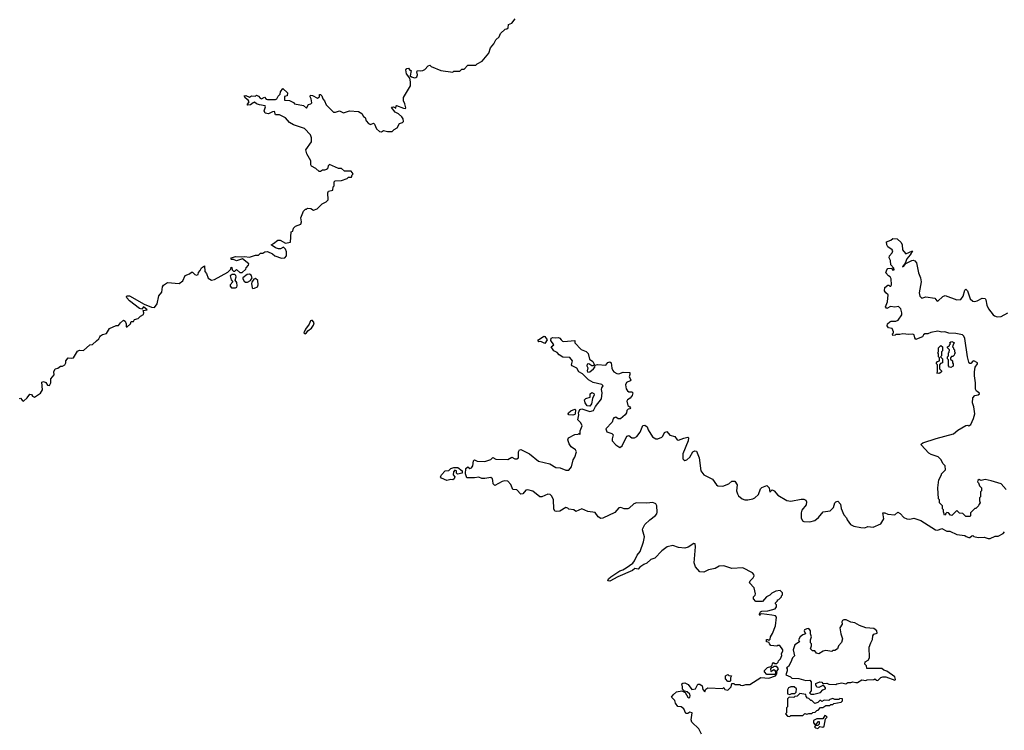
# Model space of a CAD drawing. Extents: x 2240384 to 2404287, y 351326 to 526670.
# Tile 13 of 256: x 2251358 to 2261198, y 374392 to 381495. Entities that reach past the tile are written whole.
import ezdxf

# ---------------------------------------------------------------- set-up
doc = ezdxf.new("R2010")
doc.units = 0

msp = doc.modelspace()

# ---------------------------------------------------------------- linework, layer by layer
at = {"layer": '0CON20XD'}
for points in [[(2255333.6, 380943.6), (2255327.5, 380975), (2255333.8, 380986.2), (2255365, 380982.5), (2255385, 380987.5), (2255405, 380997.5), (2255440, 381035), (2255455, 381040), (2255468.3, 381028.3), (2255565, 380987.5), (2255685, 380970), (2255695, 380980), (2255755, 380980), (2255775, 381000), (2255798.3, 381001.7), (2255835, 381040), (2255915, 381040), (2255930, 381055), (2255979.3, 381080.7), (2256045, 381160), (2256062.5, 381215), (2256096.1, 381253.9), (2256116.7, 381295), (2256150, 381325), (2256163.6, 381356.4), (2256210.7, 381399.3), (2256227, 381403), (2256240, 381415), (2256241.7, 381448.3), (2256275, 381460), (2256310, 381505)], [(2251355, 377707.5), (2251365, 377712.5), (2251380.7, 377690.7), (2251395, 377682.5), (2251432.5, 377715), (2251458.3, 377751.7), (2251475, 377750), (2251485, 377732.5), (2251505, 377722.5), (2251565, 377763.3), (2251583.8, 377795), (2251579.3, 377870.7), (2251595, 377880), (2251617.7, 377867.7), (2251635, 377843.3), (2251655, 377840), (2251660, 377845), (2251667.5, 377865), (2251667.5, 377905), (2251702.5, 377945), (2251700, 377975), (2251712.5, 378005), (2251737.5, 378012.5), (2251765, 378033.3), (2251785, 378033.3), (2251807.5, 378045), (2251820, 378065), (2251817.5, 378085), (2251843.6, 378116.4), (2251875, 378111.2), (2251893.9, 378116.1), (2251935, 378182.5), (2251955, 378192.5), (2251995, 378187.5), (2252060, 378245), (2252085, 378250), (2252126.4, 378283.6), (2252147.5, 378305), (2252157.5, 378325), (2252163.6, 378336.4), (2252185, 378347.5), (2252225, 378357.5), (2252255, 378410), (2252323, 378437), (2252345, 378437.5), (2252363.6, 378466.4), (2252395, 378492.5), (2252412.5, 378482.5), (2252422.5, 378455), (2252420, 378425), (2252430, 378425), (2252466.4, 378453.6), (2252471.7, 378478.3), (2252495, 378480), (2252505, 378500), (2252540.7, 378509.3), (2252565, 378532.5), (2252595, 378547.5), (2252598, 378565), (2252590.7, 378589.3), (2252632.5, 378595), (2252595, 378624), (2252578.3, 378601.7), (2252555, 378607.1), (2252455, 378686), (2252428.8, 378715), (2252423.3, 378725), (2252426.7, 378733.3), (2252455, 378734.3), (2252601.1, 378651.1), (2252675, 378622), (2252705, 378617.5), (2252732.5, 378655), (2252747.5, 378735), (2252779.5, 378770.5), (2252783.9, 378823.9), (2252795, 378840), (2252835, 378867.5), (2252950.3, 378859.7), (2252989.5, 378885), (2253011.7, 378938.3), (2253055, 378956.2), (2253075, 378971.2), (2253085, 378970), (2253107.3, 378947.3), (2253125, 378940.6), (2253140.9, 378949.1), (2253145, 378966.7), (2253162.3, 378987.7), (2253173.8, 379015), (2253205, 379033.3), (2253207.5, 378977.5), (2253225, 378957.5), (2253241.5, 378911.5), (2253275, 378891.1), (2253305, 378897.8), (2253438.8, 378971.2), (2253468.3, 379001.7), (2253470, 379020), (2253477, 379017), (2253480, 378995), (2253495, 378982.5), (2253507, 378983), (2253525, 378996.7), (2253558.3, 378968.3), (2253581.7, 378968.3), (2253618.3, 379001.7), (2253620, 379015), (2253645, 379040), (2253646.2, 379055), (2253585, 379104), (2253525, 379086), (2253495, 379098), (2253475, 379096.7), (2253468.8, 379105), (2253475, 379113.3), (2253515, 379129.2), (2253575, 379123.3), (2253605, 379129.2), (2253655, 379120), (2253715, 379140), (2253745, 379141.2), (2253765, 379162.5), (2253788.3, 379161.7), (2253806, 379174), (2253835, 379177.8), (2253885.5, 379155.5), (2253906.2, 379135), (2253975, 379111.4), (2254005.9, 379114.1), (2254022.5, 379135), (2254022.5, 379175), (2254015, 379200), (2253995, 379220), (2253965, 379203.3), (2253945, 379203.3), (2253915, 379213.8), (2253870, 379245), (2253895, 379256.7), (2253937, 379293), (2253961.7, 379291.7), (2254015, 379260), (2254065, 379270), (2254070, 379375), (2254088.3, 379381.7), (2254095, 379410), (2254115, 379430), (2254167, 379453), (2254172.5, 379475), (2254167.5, 379515), (2254195, 379580), (2254215, 379600), (2254225, 379600), (2254235, 379610), (2254267, 379607), (2254295, 379592.5), (2254330, 379605), (2254380, 379655), (2254420, 379675), (2254440, 379695), (2254437.5, 379765), (2254445, 379780), (2254488.3, 379791.7), (2254490, 379825), (2254500, 379835), (2254500, 379875), (2254510, 379885), (2254575, 379887.5), (2254631.7, 379908.3), (2254645, 379920), (2254675, 379920), (2254680, 379945), (2254690, 379955), (2254671.7, 379981.7), (2254605, 379980), (2254575, 380007.5), (2254545, 380007.5), (2254455, 380047.5), (2254440, 380035), (2254432.5, 380005), (2254425, 379997.5), (2254405, 379990), (2254385, 379992.5), (2254363, 379977), (2254349.3, 379979.3), (2254318.3, 380008.3), (2254275, 380030), (2254267.5, 380045), (2254267.5, 380085), (2254227.5, 380155), (2254218.8, 380195), (2254273.8, 380275), (2254274, 380315), (2254264, 380345), (2254205, 380406.7), (2254093.3, 380445), (2254055, 380469.2), (2254015, 380514.4), (2253955, 380542.9), (2253914.4, 380544.4), (2253905, 380578.8), (2253884.1, 380575.9), (2253845, 380552.9), (2253809.5, 380559.5), (2253800, 380585), (2253813.3, 380625), (2253810, 380635), (2253752.7, 380642.7), (2253723.9, 380653.9), (2253705, 380670), (2253690, 380665), (2253665, 380643.3), (2253635, 380640), (2253630, 380645), (2253652.5, 380675), (2253641.7, 380691.7), (2253615, 380710), (2253600, 380735), (2253616.4, 380736.4), (2253655, 380722.5), (2253675, 380733.3), (2253715, 380732.5), (2253725, 380740), (2253745, 380732.5), (2253760.5, 380710.5), (2253775, 380703.3), (2253805, 380722.5), (2253822.3, 380702.3), (2253835, 380696.7), (2253915, 380698), (2253926.2, 380703.8), (2253940, 380730), (2253959.6, 380750.4), (2253965.6, 380775), (2253988.3, 380808.3), (2254032.5, 380765), (2254030, 380735), (2254003.6, 380726.4), (2254005, 380690), (2254055, 380687.5), (2254095, 380667.5), (2254105, 380653.3), (2254195, 380637.5), (2254225, 380612.5), (2254243.8, 380646.2), (2254267, 380653), (2254277, 380663), (2254270, 380705), (2254260, 380725), (2254265, 380740), (2254285, 380737.5), (2254335, 380710), (2254352.5, 380725), (2254352.5, 380747.5), (2254362.5, 380747.5), (2254376.7, 380735), (2254386.7, 380705), (2254403.3, 380685), (2254420, 380645), (2254495, 380570), (2254515, 380570), (2254555, 380583.8), (2254595, 380563.3), (2254655, 380583.8), (2254745, 380576.2), (2254776.8, 380556.8), (2254795, 380527.5), (2254809.3, 380519.3), (2254821.2, 380485), (2254845, 380456.7), (2254865, 380446.7), (2254895, 380460), (2254905, 380450), (2254923.9, 380403.9), (2254955, 380377.5), (2254975, 380373.3), (2254995, 380387.5), (2255035, 380377.5), (2255081.7, 380378.3), (2255100.7, 380399.3), (2255130, 380415), (2255153.6, 380456.4), (2255183.6, 380466.4), (2255193, 380477), (2255191.2, 380505), (2255176, 380525), (2255143.3, 380555), (2255111.7, 380571.7), (2255073.3, 380616.7), (2255077.5, 380622.5), (2255095, 380623.3), (2255117.5, 380612.5), (2255120, 380635), (2255125, 380637.5), (2255195, 380611.2), (2255211.7, 380608.3), (2255217, 380613), (2255207.5, 380655), (2255192.5, 380685), (2255191.7, 380718.3), (2255262.5, 380835), (2255263.8, 380875), (2255255, 380910), (2255223.6, 380953.6), (2255217.5, 380995), (2255225, 381007.5), (2255241.7, 381011.7), (2255255, 380990), (2255268.3, 380988.3), (2255260, 380935), (2255273.3, 380923.3), (2255303.9, 380913.9), (2255315, 380916), (2255326.2, 380925), (2255333.6, 380943.6)], [(2261215, 376800), (2261167, 376857), (2261066.4, 376886.4), (2261005, 376897.5), (2260965, 376890), (2260945, 376900), (2260931.7, 376888.3), (2260930, 376875), (2260940, 376865), (2260950, 376835), (2260970, 376815), (2260970, 376785), (2260960, 376775), (2260960, 376725), (2260950, 376715), (2260950, 376685), (2260957.5, 376665), (2260941.7, 376648.3), (2260940, 376635), (2260915, 376610), (2260905, 376610), (2260860, 376565), (2260860, 376535), (2260855, 376530), (2260815, 376530), (2260785, 376560), (2260751.7, 376561.7), (2260725, 376590), (2260675, 376540), (2260661.7, 376541.7), (2260640, 376565), (2260625, 376570), (2260610, 376555), (2260610, 376545), (2260601.7, 376541.7), (2260590, 376575), (2260590, 376595), (2260580, 376605), (2260580, 376635), (2260550, 376665), (2260550, 376695), (2260540, 376705), (2260532.5, 376815), (2260543, 376897), (2260570, 376945), (2260570, 376955), (2260610, 376995), (2260607.5, 377035), (2260585, 377060), (2260566.4, 377096.4), (2260537.5, 377125), (2260468.3, 377148.3), (2260445, 377162.5), (2260366.7, 377245), (2260368.8, 377255), (2260384.2, 377265.8), (2260517.5, 377307.5), (2260690, 377355), (2260735, 377392.5), (2260815, 377440), (2260835, 377442.5), (2260845, 377436.7), (2260865, 377447.5), (2260891.3, 377508.7), (2260902.2, 377555), (2260894.4, 377625), (2260881.1, 377665), (2260884.4, 377715), (2260905, 377738), (2260935, 377743.8), (2260951.1, 377755), (2260946.7, 377765), (2260921.1, 377781.1), (2260911.4, 377801.4), (2260910.4, 377865), (2260898.8, 377935), (2260898.8, 377975), (2260908.2, 378021.8), (2260928.5, 378055), (2260928.5, 378065), (2260895, 378084), (2260885, 378082.5), (2260865, 378057.5), (2260855, 378057.5), (2260845, 378072.5), (2260829.4, 378125), (2260805, 378310), (2260795, 378332.5), (2260780.8, 378345), (2260715, 378359.2), (2260645, 378362), (2260605, 378374), (2260572.3, 378372.3), (2260535, 378382), (2260465, 378368.8), (2260435, 378356), (2260403.4, 378356.6), (2260388.8, 378345), (2260380, 378325), (2260355, 378316), (2260315, 378300), (2260302.5, 378315), (2260295.9, 378345.9), (2260285, 378353.3), (2260245, 378350), (2260185, 378356.2), (2260155, 378347.5), (2260115, 378350), (2260107, 378343), (2260085, 378340), (2260080, 378355), (2260090, 378365), (2260090, 378375), (2260077, 378407), (2260040, 378415), (2260027.5, 378435), (2260030, 378455), (2260052.5, 378475), (2260068.3, 378481.7), (2260115, 378482), (2260138.1, 378491.9), (2260172.5, 378545), (2260173.3, 378565), (2260163.3, 378605), (2260139.2, 378629.2), (2260105, 378623.1), (2260060.6, 378629.4), (2260025, 378608), (2260012, 378625), (2260031.2, 378675), (2260038.8, 378745), (2260013.6, 378763.6), (2260000, 378785), (2260003, 378817), (2260035, 378840), (2260045, 378840), (2260055, 378830), (2260065, 378832.5), (2260070, 378845), (2260067.5, 378905), (2260056.4, 378926.4), (2260040, 378935), (2260012.5, 378965), (2260022.5, 378995), (2260035, 379006.7), (2260071.7, 379011.7), (2260085, 378992.5), (2260097.5, 378995), (2260095, 379010), (2260064.1, 379044.1), (2260059.3, 379089.3), (2260047.5, 379115), (2260050, 379135), (2260076.1, 379163.9), (2260083.3, 379185), (2260077.5, 379195), (2260034.2, 379224.2), (2260023.3, 379245), (2260020, 379275), (2260065, 379290), (2260083, 379307), (2260126.1, 379306.1), (2260167, 379267), (2260176.7, 379245), (2260180, 379195), (2260208.8, 379158.8), (2260215, 379156.2), (2260280, 379185), (2260255.6, 379145), (2260224.6, 379105.4), (2260207, 379063), (2260180, 379025), (2260195, 379031.2), (2260213, 379057), (2260275, 379089.2), (2260288.3, 379091.7), (2260305, 379085.6), (2260321.1, 379065), (2260340, 378965), (2260360, 378915), (2260367.5, 378875), (2260345.8, 378765), (2260355, 378730), (2260375, 378710), (2260415, 378723.3), (2260505, 378712.5), (2260523.6, 378683.6), (2260535, 378682.5), (2260585, 378728), (2260606.9, 378736.9), (2260725, 378696.2), (2260763, 378697), (2260787.9, 378732.1), (2260805, 378790), (2260815, 378802.5), (2260828.8, 378785), (2260856.2, 378705), (2260885, 378680), (2260905, 378676.7), (2260925, 378683.3), (2260975, 378710), (2261005, 378707.5), (2261014.1, 378694.1), (2261022.7, 378642.7), (2261041.2, 378605), (2261085, 378546.2), (2261100, 378535), (2261125, 378526.2), (2261165, 378530), (2261234.1, 378565.9)], [(2253515, 378813.3), (2253527.5, 378822.5), (2253531.2, 378835), (2253528, 378868), (2253511.2, 378891.2), (2253520, 378925), (2253517, 378937), (2253507, 378947), (2253480.7, 378949.3), (2253462.5, 378935), (2253470.8, 378895), (2253486.7, 378875), (2253462.5, 378845), (2253461.9, 378831.9), (2253475, 378816), (2253515, 378813.3)], [(2253615, 378871.4), (2253635, 378872.9), (2253663, 378887), (2253681.2, 378915), (2253670.7, 378940.7), (2253655, 378950), (2253632.5, 378947.5), (2253588, 378915), (2253587.1, 378905), (2253600.9, 378880.9), (2253615, 378871.4)], [(2253686.9, 378806.9), (2253705, 378810), (2253735.4, 378824.6), (2253742.2, 378845), (2253738.2, 378888.2), (2253715, 378907.5), (2253698, 378902), (2253676.9, 378873.1), (2253672.9, 378857.1), (2253679.4, 378815), (2253686.9, 378806.9)], [(2254206.1, 378356.1), (2254225, 378363.8), (2254236, 378385), (2254275, 378412.5), (2254295, 378442), (2254298.9, 378465), (2254285, 378486.7), (2254275, 378489.4), (2254265, 378483.8), (2254249.3, 378450.7), (2254215, 378403.3), (2254198, 378365), (2254206.1, 378356.1)], [(2257982.5, 374825), (2257975.8, 374855), (2257985, 374864.2), (2258005, 374867.1), (2258038.1, 374848.1), (2258075, 374800), (2258113.3, 374806.7), (2258135, 374852.5), (2258155, 374852.5), (2258177, 374837), (2258185, 374800), (2258205, 374777.5), (2258216.4, 374803.6), (2258235, 374817.5), (2258385, 374810), (2258395, 374820), (2258405, 374800), (2258435, 374793.3), (2258467.5, 374825), (2258475, 374860), (2258495, 374860), (2258505, 374850), (2258555, 374850), (2258563, 374843), (2258585, 374840), (2258615, 374850), (2258655, 374850), (2258765, 374920), (2258845, 374913.3), (2258910, 374935), (2258926.2, 374963.8), (2258920, 374975), (2258940, 375005), (2258925, 375030), (2258895, 375030), (2258885, 375020), (2258871.7, 375018.3), (2258860, 375005), (2258865, 374980), (2258895, 375000), (2258908.3, 374988.3), (2258911.7, 374958.3), (2258901.7, 374948.3), (2258825, 374950), (2258800, 374975), (2258801.7, 374988.3), (2258831.7, 375018.3), (2258865, 375030), (2258878.3, 375041.7), (2258880, 375055), (2258891.7, 375068.3), (2258905, 375060), (2258925, 375060), (2258938.3, 375071.7), (2258940, 375085), (2258960, 375105), (2258975, 375140), (2258970, 375155), (2258983.3, 375185), (2258983.3, 375195), (2258955, 375240), (2258935, 375240), (2258925, 375232.5), (2258865, 375240), (2258850, 375255), (2258848.3, 375268.3), (2258820, 375275), (2258821.7, 375298.3), (2258835, 375300), (2258845, 375290), (2258858.3, 375301.7), (2258860, 375325), (2258881.7, 375358.3), (2258912.5, 375435), (2258921.7, 375521.7), (2258912.5, 375535), (2258875, 375541.2), (2258774, 375556), (2258758.3, 375551.7), (2258755, 375540), (2258750, 375545), (2258752.5, 375555), (2258762, 375575), (2258775, 375581.4), (2258835, 375585.7), (2258907.5, 375605), (2258920, 375625), (2258920, 375645), (2258910, 375655), (2258910, 375665), (2258930, 375685), (2258930, 375695), (2258945, 375700), (2258970, 375725), (2258970, 375735), (2258980, 375745), (2258980, 375765), (2258958.3, 375788.3), (2258915, 375782.5), (2258875, 375762.5), (2258855, 375742.5), (2258820, 375725), (2258781.7, 375678.3), (2258715, 375680), (2258690, 375705), (2258690, 375725), (2258707, 375743), (2258710, 375755), (2258697.5, 375815), (2258650, 375865), (2258657.5, 375885), (2258687.5, 375915), (2258696.7, 375935), (2258695, 375950), (2258682.5, 375965), (2258585, 376015.6), (2258475, 376010), (2258394.1, 376035.9), (2258348.3, 376031.7), (2258309.5, 376010.5), (2258240, 375995), (2258195, 375973.8), (2258155, 375976.7), (2258113.3, 376025), (2258098.8, 376065), (2258113.3, 376225), (2258107.5, 376255), (2258095, 376257.5), (2258037.7, 376222.3), (2258005, 376211.2), (2257942.5, 376217.5), (2257885, 376237.5), (2257830, 376225), (2257773.6, 376186.4), (2257706.1, 376113.9), (2257665, 376100), (2257625, 376062.5), (2257595, 376050), (2257555, 376022.5), (2257538, 376002), (2257505, 376008), (2257481.7, 375988.3), (2257334.7, 375925.3), (2257255, 375881.1), (2257236.2, 375885), (2257241.4, 375905), (2257263.9, 375926.1), (2257353.8, 375986.2), (2257385, 375994.4), (2257420, 376015), (2257485, 376064), (2257502, 376085), (2257528.9, 376141.1), (2257559.2, 376180.8), (2257593.3, 376275), (2257603.3, 376325), (2257583.3, 376395), (2257585, 376410), (2257605, 376447.5), (2257655, 376496.7), (2257711.2, 376538.8), (2257723.8, 376555), (2257727.7, 376572.3), (2257723.8, 376635), (2257715, 376656.7), (2257685, 376668), (2257625, 376662.5), (2257522.7, 376667.3), (2257494.2, 376655.8), (2257449.1, 376610.9), (2257435, 376604.2), (2257397.3, 376607.3), (2257365, 376618.8), (2257345, 376616.2), (2257305, 376570), (2257185, 376511.2), (2257165, 376510), (2257137.5, 376525), (2257107.5, 376567.5), (2257035, 376578.8), (2256975, 376606.2), (2256915, 376577.5), (2256895, 376596), (2256845, 376603.8), (2256835, 376613.3), (2256815, 376618.8), (2256755, 376583.8), (2256725, 376578.8), (2256705, 376582.5), (2256696.2, 376605), (2256691.2, 376695), (2256675, 376732.5), (2256657.7, 376747.7), (2256635, 376753.8), (2256575, 376726.7), (2256555, 376726.7), (2256485, 376783.3), (2256435, 376796.7), (2256415, 376791.2), (2256385, 376756.2), (2256365, 376753.3), (2256325, 376794), (2256287.5, 376797.5), (2256267.6, 376847.6), (2256235, 376881.2), (2256205.8, 376885.8), (2256179.5, 376880.5), (2256105, 376840), (2256088.8, 376855), (2256085, 376890), (2256083.3, 376905), (2256065, 376917.5), (2256005, 376910), (2255975, 376910), (2255945, 376923.3), (2255904.1, 376914.1), (2255827, 376917), (2255812.5, 376955), (2255815, 377010), (2255835, 377026.2), (2255855, 377010), (2255872.5, 377015), (2255886.2, 377035), (2255892.5, 377085), (2255903, 377097), (2255930.7, 377080.7), (2256005, 377077.5), (2256065, 377100), (2256085, 377117.5), (2256115, 377103.8), (2256235, 377100), (2256275, 377123.3), (2256306, 377106), (2256325, 377104.3), (2256344.2, 377115), (2256344.3, 377175.7), (2256354.2, 377195), (2256365, 377197.5), (2256454.2, 377155), (2256543.4, 377083.4), (2256655, 377056.2), (2256715, 377020), (2256760, 377015), (2256815, 376992.5), (2256845, 376992.5), (2256873.8, 377026.2), (2256890, 377095), (2256905, 377121.2), (2256921.2, 377175), (2256913.3, 377195), (2256870, 377225), (2256848.8, 377255), (2256837, 377297), (2256843.3, 377315), (2256905, 377350), (2256937.5, 377352.5), (2256945, 377360), (2256955, 377350), (2256960, 377355), (2256960, 377385), (2256978, 377435), (2256966.1, 377466.1), (2256936.7, 377495), (2256946.2, 377545), (2256943.8, 377565), (2256955, 377600), (2256975, 377604), (2257055, 377578), (2257092.7, 377587.3), (2257112.2, 377627.8), (2257173.3, 377706.7), (2257178, 377765), (2257173, 377797), (2257175.8, 377814.2), (2257190, 377835), (2257175, 377850), (2257087.8, 377867.8), (2257041.2, 377895), (2256983.8, 377955), (2256946.2, 377976.2), (2256925, 378012.5), (2256880, 378035), (2256874, 378045), (2256882.9, 378085), (2256855, 378118), (2256785, 378121.1), (2256750, 378145), (2256728.6, 378168.6), (2256694.3, 378185), (2256670, 378225), (2256696.7, 378245), (2256665, 378290), (2256669.3, 378310.7), (2256685, 378318.8), (2256715, 378313.8), (2256743, 378317), (2256755, 378313.3), (2256770, 378295), (2256782.2, 378282.2), (2256795, 378279.4), (2256905, 378290), (2256904.2, 378264.2), (2256967.8, 378197.8), (2257017.7, 378177.7), (2257038.8, 378158.8), (2257052.2, 378102.2), (2257087, 378077), (2257102.5, 378045), (2257090, 378035), (2257076.4, 378033.6), (2257045, 378056.2), (2257029.1, 378050.9), (2257024.4, 378035), (2257034.2, 378015), (2257028.6, 377985), (2257035, 377971.4), (2257055, 377975.7), (2257093.3, 378005), (2257105, 378022.5), (2257108.3, 378041.7), (2257132.5, 378047.5), (2257215, 378042.2), (2257235, 378068), (2257255, 378075.6), (2257268, 378065), (2257275, 378012.5), (2257285, 377990), (2257295, 377976.7), (2257325, 377957.5), (2257345, 377956.7), (2257389.3, 377970.7), (2257455, 377970), (2257457, 377947), (2257450, 377925), (2257466.2, 377895), (2257458.8, 377885), (2257422.7, 377867.3), (2257411.1, 377845), (2257419.4, 377805), (2257432.5, 377785), (2257445, 377775.8), (2257475, 377774), (2257486, 377765), (2257480.3, 377739.7), (2257459.3, 377710.7), (2257433.6, 377696.4), (2257427, 377683), (2257435, 377640), (2257456.4, 377626.4), (2257462.5, 377615), (2257456.1, 377603.9), (2257439.3, 377600.7), (2257425, 377587.5), (2257422.5, 377565), (2257410, 377545), (2257363.3, 377506.7), (2257340, 377505), (2257315, 377523.3), (2257296.7, 377515), (2257288, 377505), (2257278.8, 377471.2), (2257214.1, 377404.1), (2257223.9, 377373.9), (2257275, 377357.5), (2257290, 377345), (2257277.5, 377305), (2257280, 377285), (2257315, 377246.7), (2257355, 377217.5), (2257378.8, 377235), (2257425, 377332.5), (2257445, 377337.5), (2257477, 377317), (2257503, 377317), (2257525, 377327.5), (2257557.7, 377372.3), (2257585, 377437.5), (2257605, 377443.3), (2257627, 377427), (2257640, 377395), (2257683.3, 377325), (2257715, 377306.7), (2257735, 377306.7), (2257775, 377323.3), (2257785, 377332.5), (2257800.4, 377369.6), (2257825, 377380), (2257855, 377342.5), (2257905, 377330), (2257927, 377297), (2257940.7, 377290.7), (2257995, 377313.3), (2258035, 377322.5), (2258042.5, 377315), (2258038.8, 377285), (2257986, 377155), (2257986.4, 377106.4), (2257994.1, 377094.1), (2258005, 377090), (2258025, 377096.7), (2258055, 377123.3), (2258086.1, 377173.9), (2258105, 377186.7), (2258120.7, 377180.7), (2258147.1, 377115), (2258165.9, 376985.9), (2258195, 376946.2), (2258281.3, 376901.3), (2258322, 376845), (2258335.8, 376835.8), (2258385, 376830.8), (2258445.5, 376854.5), (2258476.1, 376883.9), (2258505, 376883.3), (2258526.4, 376846.4), (2258522.5, 376785), (2258530, 376755), (2258542.5, 376735), (2258576.4, 376706.4), (2258605, 376696.7), (2258635, 376696), (2258684.1, 376705.9), (2258705, 376716.2), (2258740.5, 376749.5), (2258762.5, 376805), (2258775, 376817.5), (2258825, 376838.8), (2258848.8, 376815), (2258855, 376772.5), (2258877, 376797), (2258896.4, 376786.4), (2258935, 376742.5), (2259025, 376687.5), (2259063.6, 376683.6), (2259166.4, 376703.6), (2259195, 376703.3), (2259213, 376693), (2259220, 376675), (2259217.5, 376645), (2259175, 376592.5), (2259166.7, 376565), (2259167.5, 376515), (2259182.5, 376485), (2259195, 376477.5), (2259255, 376476.7), (2259305, 376490), (2259341.7, 376518.3), (2259387.5, 376575), (2259456.7, 376585), (2259489.5, 376620.5), (2259505.8, 376665), (2259515, 376675.8), (2259535, 376682.5), (2259561.9, 376651.9), (2259568.8, 376608.8), (2259592.5, 376545), (2259620, 376515), (2259627.5, 376495), (2259660.7, 376450.7), (2259695, 376433.3), (2259765, 376417.5), (2259803, 376417), (2259835, 376427.5), (2259886.4, 376423.6), (2259963.6, 376456.4), (2259992.7, 376507.3), (2259985, 376566.2), (2260005, 376566), (2260035, 376554), (2260105, 376546.7), (2260135, 376572.5), (2260157.7, 376557.7), (2260195, 376518.8), (2260225, 376506.2), (2260255, 376502), (2260295, 376512), (2260365, 376490), (2260510, 376395), (2260535, 376393.3), (2260575, 376407.5), (2260625, 376383.3), (2260655, 376382.5), (2260725, 376347.5), (2260805, 376340), (2260818.3, 376328.3), (2260845, 376320), (2260855, 376320), (2260873, 376337), (2260885, 376340), (2260895, 376330), (2260938.3, 376318.3), (2260995, 376322.5), (2261035, 376310), (2261055, 376310), (2261105, 376332.5), (2261135, 376332.5), (2261185, 376360)], [(2256605, 378257.5), (2256565, 378277.5), (2256545, 378273.8), (2256537.5, 378285), (2256543.6, 378296.4), (2256595, 378333.3), (2256605, 378330), (2256630, 378295), (2256605, 378257.5)], [(2260665, 378020), (2260651.7, 378021.7), (2260640, 378035), (2260640, 378095), (2260630, 378105), (2260630, 378125), (2260640, 378135), (2260640, 378165), (2260647, 378173), (2260650, 378195), (2260630, 378215), (2260630, 378225), (2260650, 378235), (2260650, 378245), (2260660, 378255), (2260650, 378265), (2260663.3, 378276.7), (2260675, 378277.5), (2260700, 378265), (2260690, 378255), (2260680, 378225), (2260690, 378215), (2260690, 378205), (2260700, 378195), (2260700, 378175), (2260710, 378165), (2260700, 378155), (2260698.3, 378141.7), (2260685, 378130), (2260671.7, 378128.3), (2260660, 378115), (2260661.7, 378101.7), (2260680, 378085), (2260680, 378065), (2260687.5, 378055), (2260687, 378033), (2260665, 378020)], [(2260545, 377957.5), (2260523, 377963), (2260530, 377975), (2260530, 378045), (2260520, 378055), (2260520, 378065), (2260531.7, 378078.3), (2260550, 378085), (2260550, 378115), (2260540, 378125), (2260540, 378155), (2260530, 378165), (2260540, 378175), (2260540, 378215), (2260565, 378240), (2260580, 378225), (2260580, 378185), (2260570, 378175), (2260570, 378135), (2260560, 378125), (2260580, 378105), (2260580, 378065), (2260561.7, 378058.3), (2260550, 378045), (2260550, 378005), (2260570, 377985), (2260570, 377975), (2260555, 377962.5), (2260545, 377957.5)], [(2257055, 377631.9), (2257028.8, 377635), (2257007.5, 377665), (2257002.5, 377695), (2257015, 377710), (2257058.3, 377721.7), (2257060, 377755), (2257075, 377767.5), (2257095, 377757.5), (2257100, 377745), (2257083, 377707), (2257072.5, 377655), (2257055, 377631.9)], [(2256885, 377543.3), (2256845, 377543.8), (2256840, 377555), (2256843.3, 377565), (2256865, 377586.2), (2256905, 377602.5), (2256912.5, 377595), (2256910, 377555), (2256905, 377547.5), (2256885, 377543.3)], [(2255625, 376890), (2255573.9, 376913.9), (2255563, 376927), (2255573.6, 376946.4), (2255610, 376985), (2255645, 376990), (2255665, 377010), (2255695, 377020), (2255735, 377017.5), (2255778, 376985), (2255778.8, 376961.2), (2255733, 376953), (2255723.6, 376963.6), (2255722.5, 376985), (2255705, 376992.5), (2255693, 376977), (2255690, 376945), (2255706.2, 376925), (2255698.6, 376905), (2255685, 376894.4), (2255665, 376898.8), (2255625, 376890)], [(2261185, 376360), (2261200, 376375)], [(2259295, 374752.5), (2259359.5, 374770.5), (2259385, 374796.7), (2259410, 374805), (2259410, 374815), (2259391.7, 374841.7), (2259345, 374821.2), (2259323.6, 374823.6), (2259313.3, 374845), (2259315, 374860), (2259355, 374877.5), (2259375, 374872.5), (2259385, 374860), (2259425, 374863.3), (2259445, 374853.3), (2259515, 374850), (2259525, 374857.5), (2259575, 374866.7), (2259615, 374857.5), (2259635, 374870), (2259665, 374868.8), (2259685, 374877.5), (2259715, 374868), (2259729.2, 374870.8), (2259775, 374897.5), (2259815, 374890), (2259827, 374897), (2259895, 374900), (2259905, 374907.5), (2259921.7, 374891.7), (2259935, 374890), (2259965, 374920), (2259985, 374927.5), (2260015, 374927.5), (2260103.6, 374893.6), (2260111.7, 374898.3), (2260102.5, 374925), (2260023.6, 374983.6), (2259993, 374993), (2259975, 375010), (2259825, 375010), (2259820, 375035), (2259803, 375053), (2259807.5, 375075), (2259836.4, 375093.6), (2259850, 375115), (2259848.3, 375221.7), (2259862.5, 375265), (2259881.7, 375298.3), (2259883, 375337), (2259895, 375352.5), (2259926.4, 375363.6), (2259925, 375387.5), (2259895, 375410), (2259815, 375416.7), (2259750.5, 375440.5), (2259705, 375466.7), (2259663.6, 375473.6), (2259617, 375497), (2259595, 375497.5), (2259580.7, 375489.3), (2259572.5, 375475), (2259577, 375453), (2259553.6, 375416.4), (2259562.5, 375355), (2259580, 375305), (2259571.7, 375268.3), (2259540, 375235), (2259530, 375205), (2259505, 375190), (2259485, 375190), (2259475, 375180), (2259415, 375190), (2259388.3, 375181.7), (2259344, 375156), (2259321.7, 375161.7), (2259305, 375187.5), (2259280, 375185), (2259260, 375205), (2259270, 375235), (2259270, 375255), (2259260, 375265), (2259260, 375295), (2259270, 375325), (2259260, 375355), (2259262.5, 375385), (2259245, 375410), (2259225, 375407.5), (2259202.5, 375395), (2259197.5, 375385), (2259210, 375355), (2259183, 375347), (2259157.5, 375325), (2259140, 375295), (2259150, 375275), (2259103.3, 375245), (2259087.5, 375195), (2259102.3, 375137.7), (2259080, 375115), (2259066, 375074), (2259040.5, 375029.5), (2259020, 375015), (2259026.7, 375006.7), (2259027.5, 374985), (2259013.3, 374945), (2259060, 374925), (2259075, 374912.5), (2259145, 374910), (2259215, 374890), (2259255, 374892.5), (2259266.7, 374875), (2259267.5, 374785), (2259250, 374765), (2259263, 374753), (2259295, 374752.5)], [(2258455, 374880), (2258435, 374880), (2258410, 374905), (2258410, 374935), (2258435, 374950), (2258445, 374940), (2258470, 374935), (2258460, 374915), (2258460, 374885), (2258455, 374880)], [(2258171.7, 374351.7), (2258145, 374407.5), (2258073.9, 374473.9), (2258068.8, 374495), (2258077.5, 374565), (2258055, 374572.5), (2258035, 374560), (2258015, 374560), (2257996.4, 374606.4), (2257967, 374627), (2257935, 374630), (2257913.3, 374663.3), (2257905, 374690), (2257872.5, 374722.5), (2257887.5, 374745), (2257922.7, 374777.3), (2257975, 374787.5), (2258008.3, 374768.3), (2258035, 374722.5), (2258045, 374717.5), (2258055, 374722.5), (2258060, 374735), (2258055, 374752.5), (2258027.5, 374775), (2258001.7, 374781.7), (2257983.3, 374803.3), (2257982.5, 374825)], [(2259055, 374750), (2259075, 374760), (2259105, 374760), (2259118.3, 374771.7), (2259120, 374805), (2259097, 374827), (2259065, 374827.5), (2259040, 374815), (2259030, 374795), (2259030, 374755), (2259055, 374750)], [(2259055, 374530), (2259065, 374540), (2259185, 374540), (2259205, 374560), (2259225, 374552.5), (2259245, 374560), (2259275, 374560), (2259285, 374570), (2259307, 374573), (2259325, 374590), (2259338.3, 374591.7), (2259361.7, 374618.3), (2259385, 374620), (2259415, 374640), (2259455, 374640), (2259465, 374650), (2259485, 374650), (2259495, 374660), (2259567, 374673), (2259580, 374685), (2259580, 374705), (2259555, 374710), (2259545, 374700), (2259505, 374700), (2259485, 374710), (2259455, 374700), (2259445, 374690), (2259398.3, 374691.7), (2259375, 374680), (2259365, 374690), (2259355, 374690), (2259335, 374670), (2259305, 374660), (2259275, 374690), (2259265, 374690), (2259245, 374710), (2259231.7, 374711.7), (2259218.3, 374728.3), (2259215, 374750), (2259155, 374760), (2259127, 374733), (2259105, 374730), (2259095, 374720), (2259048.3, 374721.7), (2259030, 374705), (2259030, 374625), (2259020, 374615), (2259020, 374565), (2259010, 374555), (2259031.7, 374531.7), (2259055, 374530)], [(2259335, 374410), (2259355, 374430), (2259385, 374422.5), (2259397, 374433), (2259410, 374505), (2259427.5, 374522.5), (2259415, 374536.7), (2259405, 374540), (2259383.3, 374506.7), (2259325, 374507.5), (2259291.7, 374488.3), (2259290, 374465), (2259305, 374450), (2259318.3, 374451.7), (2259341.7, 374478.3), (2259348.3, 374478.3), (2259348.3, 374451.7), (2259335, 374440), (2259311.7, 374438.3), (2259302.5, 374427.5), (2259310, 374415), (2259335, 374410)]]:
    msp.add_lwpolyline(points, dxfattribs=at)

doc.saveas('drawing.dxf')
